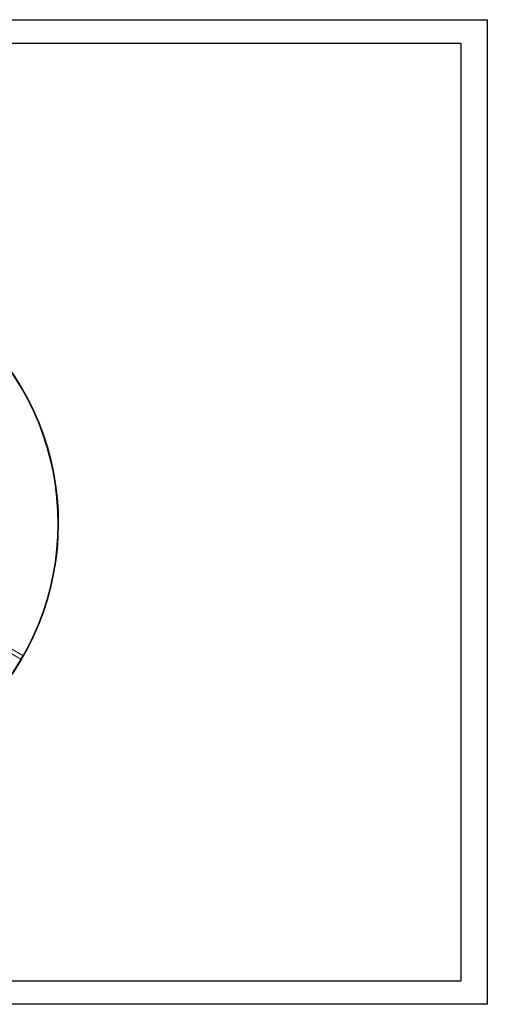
# Model space of a CAD drawing. Header units: millimetres. Extents: x 0 to 420, y 0 to 297.
# Tile 4 of 4: x 279 to 420, y 0 to 297. Entities that reach past the tile are written whole.
import ezdxf

# ---------------------------------------------------------------- set-up
doc = ezdxf.new("R2010")
doc.units = ezdxf.units.MM
doc.layers.add('AM_BOR', color=7, linetype='Continuous')

msp = doc.modelspace()

# ---------------------------------------------------------------- linework, layer by layer
at = {"color": 218, "linetype": 'Continuous', "lineweight": 30}
for p, q in [((7, 289.96), (412, 289.96)), ((412, 289.96), (412, 7)), ((412, 7), (7, 7))]:
    msp.add_line(p, q, dxfattribs=at)
at = {"color": 7, "linetype": 'Continuous', "lineweight": 15}
for p, q in [((241.6, 125.98), (279.43, 104.14)), ((242.2, 127.02), (280.03, 105.18)), ((280.03, 105.18), (279.43, 104.14))]:
    msp.add_line(p, q, dxfattribs=at)
for radius, start, end in [(81.1, 45.106, 44.894), (80.86, 45.1063, 44.8937)]:
    msp.add_arc((209.7, 145.09), radius, start, end, dxfattribs=at)
at = {"layer": 'AM_BOR', "color": 7}
for p, q in [((0, 297), (420, 297)), ((420, 297), (420, 0)), ((420, 0), (0, 0))]:
    msp.add_line(p, q, dxfattribs=at)

doc.saveas('drawing.dxf')
